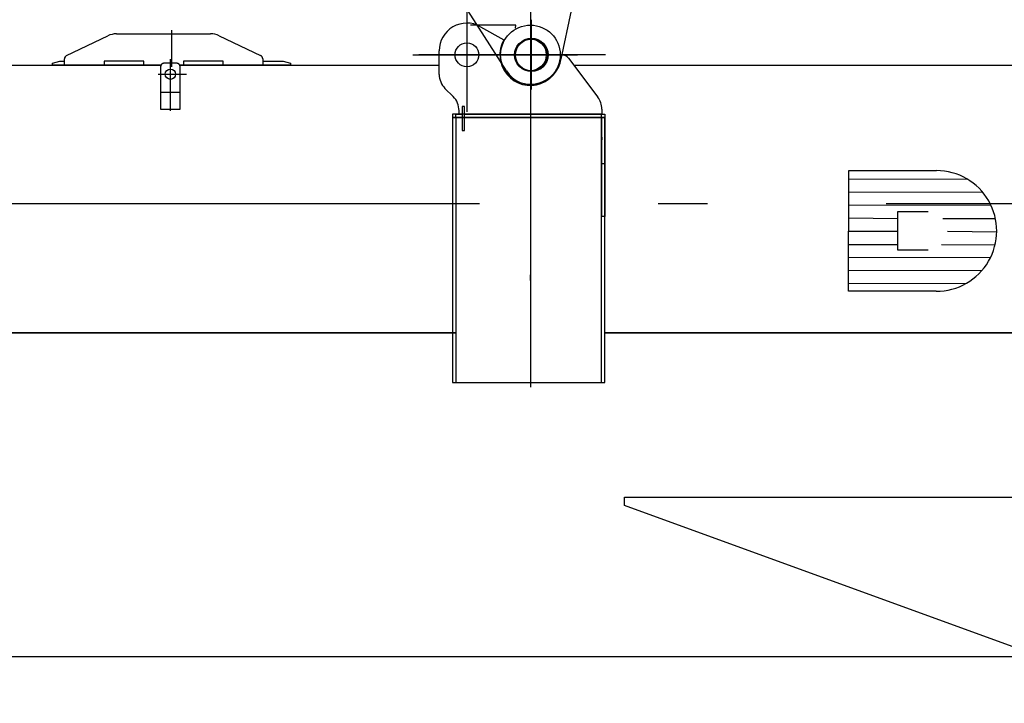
# Model space of a CAD drawing. Extents: x 14406 to 74504, y 8350 to 55392.
# Tile 4 of 25: x 28172 to 30655, y 43367 to 45091. Entities that reach past the tile are written whole.
import ezdxf

# ---------------------------------------------------------------- set-up
doc = ezdxf.new("R2010")
doc.units = 0
doc.header["$LTSCALE"] = 50
doc.linetypes.add('CENTER', pattern=[50.5, 30, -9, 2.5, -9])
doc.linetypes.add('HIDDEN', pattern=[12.6, 8.4, -4.2])
doc.layers.add('11', color=7, linetype='CONTINUOUS')
doc.layers.add('5', color=94, linetype='CONTINUOUS')

# ---------------------------------------------------------------- blocks, each defined once
blk = doc.blocks.new('*G105105')
at = {"layer": '11', "color": 7, "linetype": 'CONTINUOUS'}
for p, q in [((29399.5, 44961.6), (29302.5, 45113.6)), ((29562.5, 45114.1), (29537, 44991.2)), ((29423.1, 45076.9), (29309.2, 45077.2)), ((29422.2, 45069.7), (29423.1, 45076.9))]:
    blk.add_line(p, q, dxfattribs=at)
at = {"layer": '11', "color": 7, "linetype": 'CENTER'}
for p, q in [((29462.9, 44914.3), (29462.6, 45090.1)), ((29501.3, 45002), (29187.5, 45002.3)), ((29370, 45002.1), (29556.9, 45002))]:
    blk.add_line(p, q, dxfattribs=at)
at = {"layer": '11', "color": 7, "linetype": 'CONTINUOUS'}
for radius in [42, 40]:
    blk.add_circle((29462.7, 45001.9), radius, dxfattribs=at)
blk.add_arc((29462.7, 45001.9), 75, -147.4609, -6.999, dxfattribs=at)
blk = doc.blocks.new('*G119119')
at = {"layer": '11', "color": 7, "linetype": 'CENTER'}
for p, q in [((29460, 45136.8), (29460, 44164)), ((29300, 45125.3), (29300, 44858.5)), ((29460, 45132.1), (29460, 44828.4)), ((28555, 45064), (28555, 44971.6)), ((28552.2, 44861), (28552.2, 44991.5)), ((29163.4, 45002.1), (29578.8, 45002.1)), ((29648.9, 45002.1), (29178.4, 45002.1)), ((28521.8, 44953.3), (28593.3, 44953.3)), ((25306.8, 44627.1), (39717.5, 44627.1)), ((29460, 44432.7), (29460, 44447))]:
    blk.add_line(p, q, dxfattribs=at)
at = {"layer": '11', "color": 7, "linetype": 'CONTINUOUS'}
for p, q in [((29334.4, 45073), (29393, 45039.9)), ((28290.7, 45000.8), (28394.8, 45050.2)), ((28416.3, 45055.1), (28653.7, 45055.1)), ((28675.2, 45050.2), (28779.3, 45000.8)), ((29230, 44952.8), (29230, 45012.1)), ((28255, 44981.1), (28273.7, 44986.1)), ((28273.7, 44986.1), (28285, 44986.1)), ((28285, 44976.1), (28285, 44991.7)), ((28485, 44986.1), (28385, 44986.1)), ((28385, 44986.1), (28385, 44976.1)), ((28485, 44976.1), (28485, 44986.1)), ((28685, 44986.1), (28585, 44986.1)), ((28585, 44986.1), (28585, 44976.1)), ((28685, 44976.1), (28685, 44986.1)), ((28785, 44991.7), (28785, 44976.1)), ((28785, 44986.1), (28836.3, 44986.1)), ((28836.3, 44986.1), (28855, 44981.1)), ((29528.6, 45002.1), (29531.6, 45002.1)), ((29537, 45002.1), (29540, 45002.1)), ((29556, 44994.1), (29630, 44895.4)), ((25636, 44976.1), (28528.6, 44976.1)), ((28255, 44976.1), (28255, 44981.1)), ((28528.6, 44976.1), (28255, 44976.1)), ((28385, 44976.1), (28285, 44976.1)), ((28528.6, 44976.1), (28485, 44976.1)), ((28527.2, 44971.1), (28527.2, 44864.8)), ((28567.2, 44981.1), (28537.2, 44981.1)), ((28855, 44976.1), (28575.9, 44976.1)), ((28575.9, 44976.1), (29230, 44976.1)), ((28585, 44976.1), (28575.9, 44976.1)), ((28577.2, 44864.8), (28577.2, 44971.1)), ((28785, 44976.1), (28685, 44976.1)), ((28855, 44981.1), (28855, 44976.1)), ((29569.5, 44976.1), (36952, 44976.1)), ((29265.4, 44896.7), (29244.6, 44917.4)), ((28527.2, 44864.8), (28577.2, 44864.8)), ((29280, 44852.1), (29280, 44861.4)), ((29294, 44871.6), (29288, 44871.6)), ((29288, 44871.6), (29288, 44811.6)), ((29294, 44811.6), (29294, 44871.6)), ((29640, 44865.4), (29640, 44852.1)), ((29263.6, 44852.1), (29263.6, 44844.1)), ((29639.6, 44852.1), (29263.6, 44852.1)), ((29639.6, 44844.1), (29263.6, 44844.1)), ((29263.6, 44844.1), (29263.6, 44176.1)), ((29263.6, 44844.1), (29639.6, 44844.1)), ((29272, 44844.1), (29272, 44852.1)), ((29272, 44852.1), (29288, 44852.1)), ((29288, 44844.1), (29272, 44844.1)), ((29272, 44844.1), (29272, 44176.1)), ((29288, 44844.1), (29272, 44844.1)), ((29294, 44852.1), (29648, 44852.1)), ((29648, 44844.1), (29294, 44844.1)), ((29648, 44844.1), (29294, 44844.1)), ((29639.6, 44844.1), (29639.6, 44852.1)), ((29639.6, 44176.1), (29639.6, 44844.1)), ((29640, 44594.1), (29640, 44844.1)), ((29640, 44844.1), (29648, 44844.1)), ((29648, 44852.1), (29648, 44844.1)), ((29648, 44176.1), (29648, 44844.1)), ((29648, 44844.1), (29648, 44594.1)), ((29288, 44811.6), (29294, 44811.6)), ((29640, 44794.1), (29640, 44788.1)), ((30261.8, 44405.8), (30262.6, 44710.8)), ((30262.6, 44710.8), (30484, 44710.8)), ((29648, 44594.1), (29640, 44594.1)), ((30386.6, 44509.6), (30386.8, 44606.7)), ((30386.8, 44606.7), (30462.9, 44606.7)), ((30462.8, 44509.6), (30386.6, 44509.6)), ((30483.1, 44405.8), (30261.8, 44405.8)), ((29272, 44301.1), (25551.6, 44301.1)), ((25923.6, 44301.1), (29272, 44301.1)), ((38452, 44301.1), (29648, 44301.1)), ((29648, 44301.1), (38452, 44301.1)), ((29263.6, 44176.1), (29639.6, 44176.1)), ((29272, 44176.1), (29648, 44176.1)), ((29696.9, 43865.6), (29696.9, 43886.6)), ((29696.9, 43886.6), (31667, 43886.6)), ((31067, 43366.9), (29696.9, 43865.6)), ((25913.6, 43485.1), (28895, 43485.1)), ((29011, 43485.1), (30742.5, 43485.1))]:
    blk.add_line(p, q, dxfattribs=at)
at = {"layer": '11', "color": 7, "linetype": 'HIDDEN'}
for p, q in [((28527.2, 44971.1), (28527.2, 44907.6)), ((28567.2, 44981.1), (28537.2, 44981.1)), ((28577.2, 44907.6), (28577.2, 44971.1)), ((28527.2, 44907.6), (28577.2, 44907.6)), ((29648, 44727.1), (29640, 44727.1)), ((28895, 43485.1), (29011, 43485.1))]:
    blk.add_line(p, q, dxfattribs=at)
at = {"layer": '11', "color": 7, "linetype": 'CONTINUOUS'}
for centre, radius in [((29460, 45002.1), 75), ((29460, 45002.1), 40), ((29300, 45002.1), 30), ((28552.2, 44953.3), 13)]:
    blk.add_circle(centre, radius, dxfattribs=at)
for centre, radius, start, end in [((29300, 45012.1), 70, 60.5353, -179.9985), ((28416.3, 45005), 50, 90, 115.3971), ((28653.7, 45005.1), 50, 64.6024, 90.0043), ((29460, 45002.1), 77, 150.5321, -0.0008), ((28295, 44991.7), 10, 115.4179, 179.9984), ((28775, 44991.7), 10, 0, 64.5883), ((29540, 44982.1), 20, 36.8743, 90.0097), ((28537.2, 44971.1), 10, 90, 179.9956), ((28567.2, 44971.1), 10, 0, 90.0044), ((29280, 44952.8), 50, 180, -135.0012), ((29230, 44861.4), 50, 0, 45.0144), ((29590, 44865.4), 50, 0, 36.8582), ((30483.5, 44558), 152.2, -90.1535, 89.8471)]:
    blk.add_arc(centre, radius, start, end, dxfattribs=at)
at = {"layer": '11', "color": 7, "linetype": 'HIDDEN'}
for centre, start, end in [((28537.2, 44971.1), 90, 179.9956), ((28567.2, 44971.1), 0, 90.0044)]:
    blk.add_arc(centre, 10, start, end, dxfattribs=at)
at = {"layer": '5', "color": 94, "linetype": 'CONTINUOUS'}
for p, q in [((30562.6, 44688), (30262.5, 44688.9)), ((30600.8, 44655), (30262.5, 44655.9)), ((30621.6, 44622), (30262.4, 44623)), ((30386.8, 44589), (30262.3, 44590)), ((30632.5, 44589), (30499.7, 44589)), ((30262.2, 44557.1), (30386.7, 44557.1)), ((30511.2, 44557.1), (30635.7, 44556.1)), ((30262.1, 44524.2), (30386.6, 44524.2)), ((30496.7, 44524.2), (30631.7, 44523.2)), ((30619.8, 44490.2), (30262, 44491.2)), ((30597.7, 44457.4), (30261.9, 44458.3)), ((30556.7, 44424.5), (30261.8, 44425.3))]:
    blk.add_line(p, q, dxfattribs=at)

msp = doc.modelspace()

# ---------------------------------------------------------------- block references
at = {"layer": '11', "color": 7, "linetype": 'CONTINUOUS'}
for name in ['*G105105', '*G119119']:
    msp.add_blockref(name, (0, 0), dxfattribs=at)

doc.saveas('drawing.dxf')
